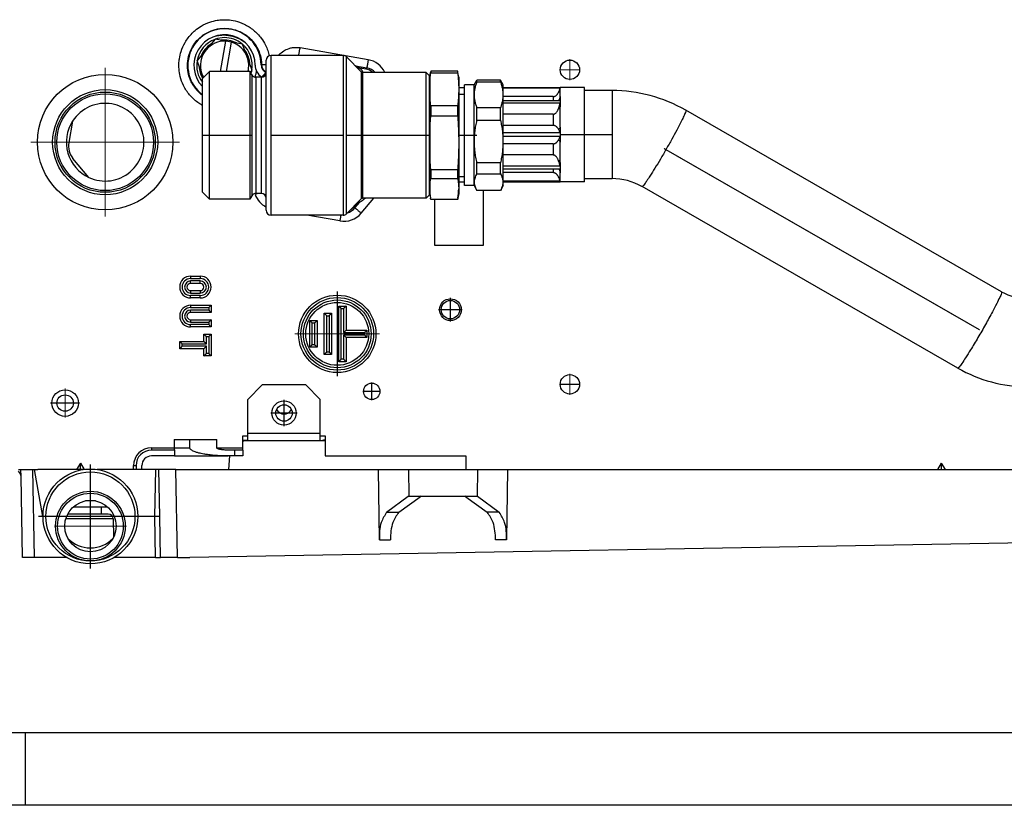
# Model space of a CAD drawing. Header units: inches. Extents: x -7205 to -1528, y -2875 to 5222.
# Tile 25 of 104: x -2694 to -2490, y -2578 to -2416. Entities that reach past the tile are written whole.
import ezdxf

# ---------------------------------------------------------------- set-up
doc = ezdxf.new("R2010")
doc.units = ezdxf.units.IN
doc.linetypes.add('DOT_CENTER', pattern=[14, 12, -1, 0, -1])
doc.layers.add('1', color=7, linetype='Continuous')

msp = doc.modelspace()

# ---------------------------------------------------------------- linework, layer by layer
at = {"color": 7, "linetype": 'Continuous'}
for p, q in [((-2653.57, -2420.16), (-2655.43, -2422.37)), ((-2651.32, -2420.56), (-2653.57, -2420.16)), ((-2655.43, -2422.37), (-2657.28, -2424.58)), ((-2652.43, -2426.83), (-2651.33, -2420.59)), ((-2651.32, -2420.56), (-2651.33, -2420.59)), ((-2650.14, -2420.77), (-2651.32, -2420.56)), ((-2651.21, -2426.83), (-2650.14, -2420.8)), ((-2647.89, -2421.16), (-2650.14, -2420.77)), ((-2650.14, -2420.8), (-2650.14, -2420.77)), ((-2646.9, -2423.88), (-2647.89, -2421.16)), ((-2656.3, -2427.3), (-2657.28, -2424.58)), ((-2645.91, -2426.59), (-2646.9, -2423.88)), ((-2642.98, -2427.03), (-2642.98, -2424.53)), ((-2627.09, -2423.53), (-2641.98, -2423.53)), ((-2623.32, -2426.88), (-2626.39, -2423.82)), ((-2645.91, -2426.59), (-2646.27, -2427.01)), ((-2622.4, -2426.33), (-2623.89, -2426.07)), ((-2656, -2428.1), (-2656.3, -2427.3)), ((-2656.18, -2428.28), (-2654.73, -2426.83)), ((-2656.18, -2440.03), (-2656.18, -2428.28)), ((-2646.37, -2426.83), (-2654.73, -2426.83)), ((-2654.73, -2440.03), (-2654.73, -2426.83)), ((-2645.97, -2427.53), (-2646.37, -2426.83)), ((-2646.37, -2426.83), (-2646.37, -2440.03)), ((-2643.98, -2428.03), (-2645.1, -2428.03)), ((-2643.98, -2428.01), (-2643.98, -2428.03)), ((-2642.98, -2453.03), (-2642.98, -2427.03)), ((-2609.93, -2427.03), (-2622.97, -2427.03)), ((-2609.93, -2453.03), (-2609.93, -2427.03)), ((-2609.25, -2427.71), (-2609.93, -2427.03)), ((-2609.18, -2428.03), (-2609, -2427.04)), ((-2609.18, -2427.88), (-2609.18, -2428.03)), ((-2609.18, -2428.03), (-2609.18, -2430.51)), ((-2609.18, -2428.03), (-2609.18, -2430.51)), ((-2608.96, -2426.79), (-2608.96, -2427.09)), ((-2603.4, -2426.79), (-2608.96, -2426.79)), ((-2608.96, -2427.09), (-2603.4, -2427.09)), ((-2603.4, -2426.79), (-2603.4, -2427.09)), ((-2603.18, -2428.03), (-2603.35, -2427.04)), ((-2603.18, -2428.03), (-2603.18, -2430.51)), ((-2599.98, -2429.63), (-2599.4, -2428.63)), ((-2599.4, -2428.98), (-2599.4, -2428.63)), ((-2594.56, -2428.63), (-2599.4, -2428.63)), ((-2594.56, -2428.98), (-2594.56, -2428.63)), ((-2593.98, -2429.63), (-2594.56, -2428.63)), ((-2609.18, -2430.51), (-2609.18, -2441.59)), ((-2609.18, -2430.51), (-2609.18, -2441.59)), ((-2603.18, -2430.14), (-2601.98, -2430.14)), ((-2603.18, -2430.51), (-2603.18, -2431.53)), ((-2599.98, -2429.63), (-2601.98, -2429.63)), ((-2601.98, -2441.32), (-2601.98, -2429.63)), ((-2599.98, -2450.43), (-2599.98, -2429.63)), ((-2599.4, -2428.98), (-2594.56, -2428.98)), ((-2593.98, -2450.43), (-2593.98, -2429.63)), ((-2593.98, -2430.14), (-2582.18, -2430.14)), ((-2577.18, -2430.14), (-2582.18, -2430.14)), ((-2582.18, -2432), (-2582.18, -2430.26)), ((-2577.18, -2430.79), (-2577.18, -2430.14)), ((-2603.18, -2431.53), (-2601.98, -2431.53)), ((-2603.18, -2431.53), (-2603.18, -2441.59)), ((-2583.68, -2432.04), (-2593.98, -2432.04)), ((-2571.48, -2430.79), (-2577.18, -2430.79)), ((-2577.18, -2439.89), (-2577.18, -2430.79)), ((-2608.96, -2433.92), (-2608.96, -2436.02)), ((-2603.4, -2433.92), (-2608.96, -2433.92)), ((-2603.4, -2433.92), (-2603.4, -2436.02)), ((-2594.56, -2434.33), (-2599.4, -2434.33)), ((-2599.4, -2436.92), (-2599.4, -2434.33)), ((-2594.56, -2436.92), (-2594.56, -2434.33)), ((-2593.98, -2432.85), (-2582.22, -2432.85)), ((-2582.18, -2432.99), (-2582.23, -2433.38)), ((-2582.18, -2438.37), (-2582.18, -2434.15)), ((-2608.96, -2436.02), (-2603.4, -2436.02)), ((-2583.68, -2435.68), (-2593.98, -2435.68)), ((-2490.92, -2472.35), (-2556.22, -2434.85)), ((-2683.02, -2437.08), (-2683.81, -2441.54)), ((-2599.4, -2436.92), (-2594.56, -2436.92)), ((-2583.68, -2437.99), (-2593.98, -2437.99)), ((-2656.18, -2451.78), (-2656.18, -2440.03)), ((-2654.73, -2453.23), (-2654.73, -2440.03)), ((-2646.37, -2440.03), (-2646.37, -2453.23)), ((-2577.18, -2448.99), (-2577.18, -2439.89)), ((-2609.18, -2441.59), (-2609.18, -2451.11)), ((-2609.18, -2441.59), (-2609.18, -2451.11)), ((-2603.18, -2441.59), (-2603.18, -2448.53)), ((-2601.98, -2450.43), (-2601.98, -2441.32)), ((-2583.68, -2441.79), (-2593.98, -2441.79)), ((-2582.18, -2445.62), (-2582.18, -2441.41)), ((-2679.64, -2448.74), (-2682.94, -2444.81)), ((-2583.68, -2444.09), (-2593.98, -2444.09)), ((-2594.56, -2445.73), (-2599.4, -2445.73)), ((-2599.4, -2447.98), (-2599.4, -2445.73)), ((-2594.56, -2447.98), (-2594.56, -2445.73)), ((-2593.98, -2446.93), (-2582.22, -2446.93)), ((-2582.23, -2446.4), (-2582.18, -2446.78)), ((-2608.96, -2447.16), (-2608.96, -2448.96)), ((-2603.4, -2447.16), (-2608.96, -2447.16)), ((-2608.96, -2448.96), (-2603.4, -2448.96)), ((-2603.4, -2447.16), (-2603.4, -2448.96)), ((-2603.18, -2448.53), (-2603.18, -2451.11)), ((-2603.18, -2448.53), (-2601.98, -2448.53)), ((-2599.4, -2447.98), (-2594.56, -2447.98)), ((-2583.68, -2447.74), (-2593.98, -2447.74)), ((-2582.18, -2449.52), (-2582.18, -2447.77)), ((-2571.48, -2448.99), (-2577.18, -2448.99)), ((-2577.18, -2449.64), (-2577.18, -2448.99)), ((-2603.18, -2449.64), (-2601.98, -2449.64)), ((-2599.98, -2450.43), (-2601.98, -2450.43)), ((-2599.98, -2450.43), (-2599.4, -2451.43)), ((-2593.98, -2450.43), (-2594.55, -2451.43)), ((-2593.98, -2449.64), (-2582.18, -2449.63)), ((-2577.18, -2449.64), (-2582.18, -2449.63)), ((-2499.98, -2488.13), (-2565.28, -2450.64)), ((-2656.18, -2451.78), (-2654.73, -2453.23)), ((-2645.97, -2452.53), (-2646.37, -2453.23)), ((-2643.98, -2452.03), (-2645.1, -2452.03)), ((-2642.98, -2455.53), (-2642.98, -2453.03)), ((-2609.93, -2453.03), (-2622.97, -2453.03)), ((-2609.25, -2452.35), (-2609.93, -2453.03)), ((-2609.18, -2451.11), (-2609.18, -2452.03)), ((-2609.18, -2451.11), (-2609.18, -2452.03)), ((-2609.18, -2452.03), (-2609, -2453.02)), ((-2609.18, -2452.03), (-2609.18, -2452.18)), ((-2603.18, -2452.03), (-2603.35, -2453.02)), ((-2603.18, -2451.11), (-2603.18, -2452.03)), ((-2594.55, -2451.43), (-2599.4, -2451.43)), ((-2598.1, -2451.43), (-2598.1, -2462.79)), ((-2598.1, -2451.43), (-2598.1, -2462.79)), ((-2646.37, -2453.23), (-2654.73, -2453.23)), ((-2623.32, -2453.18), (-2626.39, -2456.24)), ((-2624.76, -2454.72), (-2624.41, -2454.31)), ((-2623.91, -2453.77), (-2623.43, -2453.69)), ((-2603.4, -2453.27), (-2608.96, -2453.27)), ((-2608.1, -2462.79), (-2608.1, -2453.27)), ((-2608.1, -2462.79), (-2608.1, -2453.27)), ((-2627.09, -2456.53), (-2641.98, -2456.53)), ((-2598.1, -2462.79), (-2608.1, -2462.79)), ((-2658.61, -2469.13), (-2656.61, -2469.13)), ((-2656.61, -2470.63), (-2658.61, -2470.63)), ((-2658.61, -2472.13), (-2656.61, -2472.13)), ((-2656.61, -2473.63), (-2658.61, -2473.63)), ((-2658.61, -2475.13), (-2654.36, -2475.13)), ((-2654.36, -2475.13), (-2654.36, -2476.63)), ((-2627.97, -2475.31), (-2626.47, -2475.31)), ((-2627.97, -2486.81), (-2627.97, -2475.31)), ((-2626.47, -2475.31), (-2626.47, -2480.31)), ((-2654.36, -2476.63), (-2658.61, -2476.63)), ((-2630.97, -2476.81), (-2629.47, -2476.81)), ((-2630.97, -2485.31), (-2630.97, -2476.81)), ((-2629.47, -2476.81), (-2629.47, -2485.31)), ((-2658.61, -2478.13), (-2654.36, -2478.13)), ((-2654.36, -2478.13), (-2654.36, -2479.63)), ((-2633.97, -2478.31), (-2632.47, -2478.31)), ((-2633.97, -2483.81), (-2633.97, -2478.31)), ((-2632.47, -2478.31), (-2632.47, -2483.81)), ((-2654.36, -2479.63), (-2658.61, -2479.63)), ((-2655.86, -2481.13), (-2654.36, -2481.13)), ((-2655.86, -2482.63), (-2655.86, -2481.13)), ((-2654.36, -2481.13), (-2654.36, -2485.63)), ((-2626.47, -2480.31), (-2622.15, -2480.31)), ((-2622.15, -2480.31), (-2622.15, -2481.81)), ((-2660.86, -2482.63), (-2655.86, -2482.63)), ((-2660.86, -2484.13), (-2660.86, -2482.63)), ((-2622.15, -2481.81), (-2626.47, -2481.81)), ((-2626.47, -2481.81), (-2626.47, -2486.81)), ((-2655.86, -2484.13), (-2660.86, -2484.13)), ((-2655.86, -2485.63), (-2655.86, -2484.13)), ((-2654.36, -2485.63), (-2655.86, -2485.63)), ((-2632.47, -2483.81), (-2633.97, -2483.81)), ((-2629.47, -2485.31), (-2630.97, -2485.31)), ((-2626.47, -2486.81), (-2627.97, -2486.81)), ((-2643.8, -2491.61), (-2646.8, -2494.61)), ((-2634.8, -2491.61), (-2643.8, -2491.61)), ((-2631.8, -2494.61), (-2634.8, -2491.61)), ((-2646.8, -2501.62), (-2646.8, -2494.61)), ((-2631.8, -2501.62), (-2631.8, -2494.61)), ((-2646.8, -2502.12), (-2646.8, -2501.62)), ((-2631.8, -2502.12), (-2631.8, -2501.62)), ((-2661.99, -2502.92), (-2661.99, -2504.59)), ((-2661.99, -2502.92), (-2658.79, -2502.92)), ((-2658.79, -2502.92), (-2653.21, -2502.92)), ((-2658.79, -2504.59), (-2658.79, -2502.92)), ((-2653.21, -2504.59), (-2653.21, -2502.92)), ((-2647.8, -2502.1), (-2646.8, -2502.1)), ((-2647.8, -2504.59), (-2647.8, -2502.1)), ((-2647.8, -2502.1), (-2646.8, -2502.1)), ((-2647.8, -2504.59), (-2647.8, -2502.1)), ((-2647.8, -2502.12), (-2646.8, -2502.12)), ((-2646.8, -2503.12), (-2647.8, -2503.12)), ((-2630.8, -2503.2), (-2647.52, -2503.2)), ((-2646.8, -2503.12), (-2646.8, -2502.12)), ((-2646.8, -2503.12), (-2631.8, -2503.12)), ((-2631.8, -2502.1), (-2631.7, -2502.1)), ((-2631.8, -2502.1), (-2631.7, -2502.1)), ((-2631.8, -2503.12), (-2631.8, -2502.12)), ((-2631.7, -2502.1), (-2630.8, -2502.1)), ((-2631.7, -2502.1), (-2630.8, -2502.1)), ((-2630.8, -2502.1), (-2630.8, -2503.2)), ((-2630.8, -2502.1), (-2630.8, -2503.2)), ((-2630.8, -2503.2), (-2630.8, -2506.29)), ((-2630.8, -2503.2), (-2630.8, -2506.29)), ((-2661.97, -2505.08), (-2666.7, -2505.09)), ((-2661.95, -2505.09), (-2661.97, -2505.08)), ((-2661.95, -2505.09), (-2661.95, -2506.29)), ((-2649.49, -2505.09), (-2650.88, -2505.09)), ((-2647.8, -2505.09), (-2649.49, -2505.09)), ((-2649.49, -2506.29), (-2649.49, -2505.09)), ((-2647.8, -2505.09), (-2647.8, -2504.59)), ((-2647.8, -2505.09), (-2647.8, -2504.59)), ((-2647.8, -2505.09), (-2647.8, -2506.29)), ((-2647.8, -2505.09), (-2647.8, -2506.29)), ((-2681.4, -2507.79), (-2682.21, -2509.09)), ((-2681.4, -2507.79), (-2680.6, -2509.07)), ((-2661.95, -2506.29), (-2666.7, -2506.29)), ((-2661.95, -2506.29), (-2666.7, -2506.29)), ((-2661.95, -2506.29), (-2650.88, -2506.29)), ((-2649.49, -2506.29), (-2650.88, -2506.29)), ((-2649.49, -2506.29), (-2650.88, -2506.29)), ((-2650.54, -2506.29), (-2650.79, -2509.09)), ((-2647.8, -2506.29), (-2649.49, -2506.29)), ((-2647.8, -2506.29), (-2649.49, -2506.29)), ((-2630.8, -2506.29), (-2601.7, -2506.29)), ((-2630.8, -2506.29), (-2601.7, -2506.29)), ((-2601.7, -2506.29), (-2601.7, -2509.09)), ((-2601.7, -2506.29), (-2601.7, -2509.09)), ((-2503.4, -2507.79), (-2504.21, -2509.09)), ((-2503.4, -2507.79), (-2502.59, -2509.09)), ((-2694.2, -2509.09), (-2693.7, -2509.09)), ((-2694.2, -2509.09), (-2693.7, -2509.09)), ((-2693.7, -2509.09), (-2691.21, -2509.09)), ((-2693.7, -2509.09), (-2691.21, -2509.09)), ((-2693.68, -2510.56), (-2693.7, -2509.09)), ((-2693.7, -2509.09), (-2691.21, -2509.09)), ((-2691.21, -2509.09), (-2690.97, -2509.09)), ((-2691.21, -2509.09), (-2690.97, -2509.09)), ((-2691.21, -2509.09), (-2690.97, -2509.09)), ((-2690.97, -2509.09), (-2690.2, -2509.09)), ((-2690.97, -2509.09), (-2690.2, -2509.09)), ((-2690.97, -2509.09), (-2689.26, -2518.79)), ((-2690.97, -2509.09), (-2690.2, -2509.09)), ((-2682.21, -2509.09), (-2690.2, -2509.09)), ((-2680.73, -2509.09), (-2682.21, -2509.09)), ((-2665.83, -2509.09), (-2677.94, -2509.09)), ((-2669.9, -2508.29), (-2669.9, -2509.09)), ((-2668.7, -2509.09), (-2668.7, -2508.29)), ((-2668.7, -2509.09), (-2668.7, -2508.29)), ((-2665.17, -2509.09), (-2665.83, -2509.09)), ((-2661.67, -2509.09), (-2665.17, -2509.09)), ((-2665, -2518.79), (-2665.17, -2509.09)), ((-2661.67, -2509.09), (-2619.77, -2509.09)), ((-2619.77, -2509.09), (-2613.57, -2509.09)), ((-2619.59, -2523.62), (-2619.77, -2509.09)), ((-2613.57, -2509.09), (-2599.3, -2509.09)), ((-2599.3, -2509.09), (-2593.1, -2509.09)), ((-2593.1, -2509.09), (-2593.28, -2523.62)), ((-2593.1, -2509.09), (-2421.77, -2509.09)), ((-2693.39, -2527.29), (-2693.68, -2510.56)), ((-2678.31, -2515.59), (-2680.36, -2515.59)), ((-2618.08, -2517.93), (-2613.6, -2514.59)), ((-2615.59, -2517.93), (-2611.18, -2514.72)), ((-2613.6, -2514.59), (-2613.48, -2514.59)), ((-2613.48, -2514.59), (-2610.95, -2514.59)), ((-2610.95, -2514.59), (-2611.18, -2514.72)), ((-2610.95, -2514.59), (-2601.92, -2514.59)), ((-2601.69, -2514.72), (-2601.92, -2514.59)), ((-2601.92, -2514.59), (-2599.39, -2514.59)), ((-2601.69, -2514.72), (-2597.28, -2517.93)), ((-2599.39, -2514.59), (-2599.27, -2514.59)), ((-2599.27, -2514.59), (-2594.79, -2517.93)), ((-2682.81, -2516.79), (-2679.37, -2516.79)), ((-2679.37, -2516.79), (-2675.86, -2516.79)), ((-2679.37, -2516.79), (-2675.86, -2516.79)), ((-2677.11, -2516.79), (-2677.09, -2518.29)), ((-2689.13, -2518.79), (-2689.26, -2518.79)), ((-2677.09, -2518.29), (-2684.01, -2518.29)), ((-2675.63, -2518.29), (-2677.09, -2518.29)), ((-2674.63, -2519.27), (-2674.57, -2523.1)), ((-2666, -2518.79), (-2669.53, -2518.79)), ((-2665, -2518.79), (-2666, -2518.79)), ((-2664.85, -2527.29), (-2665, -2518.79)), ((-2358.92, -2522.05), (-2658.77, -2527.29)), ((-2690.89, -2527.29), (-2693.39, -2527.29)), ((-2684.21, -2527.29), (-2690.89, -2527.29)), ((-2665.85, -2527.29), (-2674.46, -2527.29)), ((-2665.85, -2527.29), (-2664.85, -2527.29)), ((-2661.35, -2527.29), (-2664.85, -2527.29)), ((-2661.35, -2527.29), (-2658.77, -2527.29)), ((-2692.8, -2563.49), (-3292.8, -2563.49)), ((-2692.8, -2563.49), (-2692.8, -2578.49)), ((-2092.8, -2563.49), (-2692.8, -2563.49)), ((-2692.8, -2563.49), (-2692.8, -2578.49)), ((-2692.8, -2578.49), (-2732.9, -2578.49)), ((-2270.1, -2578.49), (-2692.8, -2578.49))]:
    msp.add_line(p, q, dxfattribs=at)
at = {"color": 126, "linetype": 'Continuous', "true_color": 0x008060}
for p, q in [((-2621.89, -2424.41), (-2635.97, -2421.92)), ((-2641.98, -2456.53), (-2641.98, -2423.53)), ((-2627.09, -2423.53), (-2627.09, -2456.53)), ((-2626.39, -2456.24), (-2626.39, -2423.82)), ((-2644.02, -2425.42), (-2643.93, -2425.42)), ((-2643.93, -2425.42), (-2642.98, -2425.4)), ((-2624.55, -2425.66), (-2622.18, -2426.07)), ((-2622.4, -2426.33), (-2622.18, -2426.07)), ((-2645.97, -2427.53), (-2645.97, -2452.53)), ((-2645.1, -2428.03), (-2645.1, -2452.03)), ((-2643.98, -2452.03), (-2643.98, -2428.03)), ((-2623.32, -2426.88), (-2623.32, -2453.18)), ((-2622.97, -2453.03), (-2622.97, -2427.03)), ((-2609.25, -2452.35), (-2609.25, -2427.71)), ((-2582.23, -2430.31), (-2593.98, -2430.31)), ((-2571.48, -2430.79), (-2571.48, -2448.99)), ((-2582.23, -2433.38), (-2593.98, -2433.38)), ((-2582.23, -2439.51), (-2593.98, -2439.51)), ((-2582.23, -2440.26), (-2593.98, -2440.26)), ((-2582.23, -2446.4), (-2593.98, -2446.4)), ((-2582.23, -2449.47), (-2593.98, -2449.47)), ((-2623.34, -2456.12), (-2620.75, -2453.03)), ((-2624.64, -2455.03), (-2624.76, -2454.72)), ((-2624.64, -2455.03), (-2623.63, -2453.83)), ((-2627.77, -2457.73), (-2634.59, -2456.53)), ((-2658.61, -2469.13), (-2658.61, -2469.63)), ((-2656.61, -2469.13), (-2656.61, -2469.63)), ((-2658.61, -2469.63), (-2656.61, -2469.63)), ((-2656.61, -2470.13), (-2658.61, -2470.13)), ((-2658.61, -2470.63), (-2658.61, -2470.13)), ((-2656.61, -2470.63), (-2656.61, -2470.13)), ((-2658.61, -2472.13), (-2658.61, -2472.63)), ((-2658.61, -2472.63), (-2656.61, -2472.63)), ((-2658.61, -2473.63), (-2658.61, -2473.13)), ((-2656.61, -2473.13), (-2658.61, -2473.13)), ((-2656.61, -2472.13), (-2656.61, -2472.63)), ((-2656.61, -2473.63), (-2656.61, -2473.13)), ((-2658.61, -2475.13), (-2658.61, -2475.63)), ((-2658.61, -2475.63), (-2654.86, -2475.63)), ((-2654.86, -2476.13), (-2658.61, -2476.13)), ((-2658.61, -2476.63), (-2658.61, -2476.13)), ((-2654.86, -2475.63), (-2654.86, -2476.13)), ((-2630.47, -2484.81), (-2630.47, -2477.31)), ((-2630.47, -2477.31), (-2629.97, -2477.31)), ((-2629.97, -2477.31), (-2629.97, -2484.81)), ((-2627.47, -2475.81), (-2626.97, -2475.81)), ((-2627.47, -2486.31), (-2627.47, -2475.81)), ((-2626.97, -2475.81), (-2626.97, -2480.81)), ((-2658.61, -2478.13), (-2658.61, -2478.63)), ((-2658.61, -2478.63), (-2654.86, -2478.63)), ((-2654.86, -2479.13), (-2658.61, -2479.13)), ((-2658.61, -2479.63), (-2658.61, -2479.13)), ((-2654.86, -2478.63), (-2654.86, -2479.13)), ((-2633.47, -2478.81), (-2632.97, -2478.81)), ((-2633.47, -2483.31), (-2633.47, -2478.81)), ((-2632.97, -2478.81), (-2632.97, -2483.31)), ((-2655.36, -2483.13), (-2655.36, -2481.63)), ((-2655.36, -2481.63), (-2654.86, -2481.63)), ((-2654.86, -2481.63), (-2654.86, -2485.13)), ((-2626.97, -2480.81), (-2622.65, -2480.81)), ((-2622.65, -2481.31), (-2626.97, -2481.31)), ((-2626.97, -2481.31), (-2626.97, -2486.31)), ((-2622.65, -2480.81), (-2622.65, -2481.31)), ((-2660.36, -2483.13), (-2655.36, -2483.13)), ((-2660.36, -2483.63), (-2660.36, -2483.13)), ((-2655.36, -2483.63), (-2660.36, -2483.63)), ((-2655.36, -2485.13), (-2655.36, -2483.63)), ((-2632.97, -2483.31), (-2633.47, -2483.31)), ((-2654.86, -2485.13), (-2655.36, -2485.13)), ((-2629.97, -2484.81), (-2630.47, -2484.81)), ((-2626.97, -2486.31), (-2627.47, -2486.31)), ((-2631.8, -2501.62), (-2646.8, -2501.62)), ((-2666.7, -2504.59), (-2666.7, -2505.09)), ((-2666.7, -2504.59), (-2661.99, -2504.59)), ((-2666.7, -2504.59), (-2666.7, -2505.09)), ((-2666.7, -2504.59), (-2661.99, -2504.59)), ((-2661.99, -2504.59), (-2658.79, -2504.59)), ((-2653.21, -2504.59), (-2647.8, -2504.59)), ((-2653.21, -2504.59), (-2647.8, -2504.59)), ((-2690.89, -2527.29), (-2691.21, -2509.09)), ((-2670.4, -2509.09), (-2670.4, -2508.29)), ((-2670.4, -2508.29), (-2669.9, -2508.29)), ((-2670.4, -2509.09), (-2670.4, -2508.29)), ((-2670.4, -2508.29), (-2669.9, -2508.29)), ((-2666, -2518.79), (-2665.83, -2509.09)), ((-2661.35, -2527.29), (-2661.67, -2509.09)), ((-2613.57, -2509.09), (-2613.48, -2514.59)), ((-2599.3, -2509.09), (-2599.39, -2514.59)), ((-2618.08, -2517.93), (-2615.59, -2517.93)), ((-2594.79, -2517.93), (-2597.28, -2517.93)), ((-2674.63, -2519.27), (-2684.41, -2519.27)), ((-2674.79, -2518.75), (-2674.44, -2518.75)), ((-2665.85, -2527.29), (-2666, -2518.79)), ((-2619.59, -2523.62), (-2617.31, -2523.62)), ((-2593.28, -2523.62), (-2595.56, -2523.62))]:
    msp.add_line(p, q, dxfattribs=at)
at = {"color": 7, "linetype": 'Continuous'}
for centre, radius in [((-2580.2, -2426.49), 2), ((-2580.2, -2426.49), 2), ((-2676.28, -2441.45), 14), ((-2676.28, -2441.45), 10), ((-2628.29, -2481.06), 8), ((-2628.29, -2481.06), 6.5), ((-2604.9, -2476.06), 2.25), ((-2604.9, -2476.06), 2.25), ((-2604.9, -2476.06), 1.9), ((-2604.9, -2476.06), 1.9), ((-2580.2, -2491.49), 2), ((-2580.2, -2491.49), 2), ((-2621.16, -2492.94), 1.7), ((-2621.16, -2492.94), 1.7), ((-2684.56, -2495.36), 2.75), ((-2684.56, -2495.36), 2.75), ((-2684.56, -2495.36), 1.7), ((-2639.3, -2497.42), 2.5), ((-2639.3, -2497.42), 1.7), ((-2679.33, -2518.79), 9.8), ((-2679.33, -2518.79), 9.8), ((-2679.33, -2520.79), 7.2), ((-2679.33, -2520.79), 6.8), ((-2679.33, -2520.79), 5.3)]:
    msp.add_circle(centre, radius, dxfattribs=at)
at = {"color": 126, "linetype": 'Continuous', "true_color": 0x008060}
for centre, radius in [((-2676.28, -2441.45), 10.86), ((-2676.28, -2441.45), 10.36), ((-2628.29, -2481.06), 7.5), ((-2628.29, -2481.06), 7), ((-2679.33, -2518.79), 9.21)]:
    msp.add_circle(centre, radius, dxfattribs=at)
at = {"color": 7, "linetype": 'Continuous'}
for centre, radius, start, end in [((-2651.6, -2425.59), 7.58, 1.2169, 232.8203), ((-2651.6, -2425.59), 6.34, 0.7514, 223.7165), ((-2651.6, -2425.59), 5.75, 110.4082, 169.5918), ((-2651.6, -2425.59), 5.75, 90, 109.5918), ((-2651.6, -2425.59), 5.75, 50.4082, 90), ((-2651.6, -2425.59), 5, 140, 200), ((-2651.6, -2425.59), 5, 86.8921, 140), ((-2651.6, -2425.59), 5, 20, 73.1079), ((-2651.6, -2425.59), 5.75, 350.4082, 49.5918), ((-2651.6, -2425.59), 5, 345.5876, 20), ((-2641.98, -2424.53), 1, 90, 180), ((-2627.09, -2424.53), 1, 45, 90), ((-2651.6, -2425.59), 5.75, 170.4082, 217.1839), ((-2651.6, -2425.59), 5.75, 342.7585, 349.5918), ((-2642.15, -2425.46), 3.11, 180.7514, 234.3629), ((-2642.11, -2425.38), 1.91, 181.2169, 242.8903), ((-2632.68, -2440.03), 16.5, 55.4407, 60.371), ((-2622.92, -2429.3), 3.01, 48.809, 80), ((-2651.6, -2425.59), 5, 200, 209.5264), ((-2645.1, -2427.03), 1, 210, 270), ((-2643.98, -2427.03), 1, 270, 0), ((-2632.68, -2440.03), 16.5, 128.6266, 133.2265), ((-2622.97, -2426.53), 0.5, 225, 270), ((-2609.43, -2427.88), 0.25, 360, 45), ((-2571.48, -2461.43), 30.65, 60.1449, 90.0074), ((-2676.28, -2441.45), 8.03, 80.0002, 147.0737), ((-2676.28, -2441.45), 8.03, 245.2684, 80.0002), ((-2676.28, -2441.45), 8.03, 147.0737, 245.2684), ((-2679.87, -2442.24), 4, 170, 219.9427), ((-2571.48, -2461.43), 12.45, 60.1558, 90.0183), ((-2645.1, -2453.03), 1, 90, 150), ((-2643.98, -2453.03), 1, 0, 90), ((-2622.97, -2453.53), 0.5, 90, 135), ((-2632.68, -2440.03), 16.5, 304.5597, 308.0123), ((-2609.43, -2452.18), 0.25, 315, 0), ((-2598.19, -2451.07), 10.99, 180.2371, 190.2372), ((-2614.17, -2451.07), 10.99, 349.7628, 359.7629), ((-2627.06, -2452.78), 3.01, 300.8508, 320), ((-2632.68, -2440.03), 16.5, 299.6303, 304.1076), ((-2632.68, -2440.03), 16.5, 304.1079, 304.5597), ((-2632.68, -2440.03), 16.5, 304.1079, 304.5597), ((-2641.98, -2455.53), 1, 180, 270), ((-2627.09, -2455.53), 1, 270, 315), ((-2658.61, -2471.38), 2.25, 90, 270), ((-2656.61, -2471.38), 2.25, 270, 90), ((-2658.61, -2471.38), 0.75, 90, 270), ((-2656.61, -2471.38), 0.75, 270, 90), ((-2485.54, -2462.96), 10.82, 240.1569, 270.0194), ((-2658.61, -2477.38), 2.25, 90, 270), ((-2658.61, -2477.38), 0.75, 90, 270), ((-2485.54, -2462.96), 29.02, 240.1447, 270.0072), ((-2639.3, -2495.92), 1.7, 206.179, 333.821), ((-2647.52, -2506.2), 3, 90, 95.1906), ((-2635.49, -2478.43), 23.98, 278.865, 279.1042), ((-2635.5, -2478.39), 25, 278.514, 280.8391), ((-2666.7, -2508.29), 3.2, 90, 180), ((-2666.7, -2508.29), 2, 90, 180), ((-2666.7, -2508.29), 2, 90, 180), ((-2695.18, -2510.59), 1.5, 1, 49.2171), ((-2675.63, -2519.29), 1, 1, 90), ((-2679.33, -2518.79), 6.5, 224.3037, 270), ((-2679.33, -2518.79), 6.5, 270, 315.6963)]:
    msp.add_arc(centre, radius, start, end, dxfattribs=at)
at = {"color": 126, "linetype": 'Continuous', "true_color": 0x008060}
for centre, radius, start, end in [((-2651.6, -2425.59), 5.25, 80, 97.7528), ((-2651.6, -2425.59), 5.25, 62.2472, 80), ((-2651.6, -2425.59), 5.25, 122.2472, 157.7528), ((-2651.6, -2425.59), 5.25, 2.2472, 37.7528), ((-2622.71, -2429.04), 4.71, 25.3093, 79.9895), ((-2651.6, -2425.59), 5.25, 182.2472, 210.2803), ((-2642.11, -2425.38), 1.82, 181.2169, 241.4252), ((-2622.58, -2428.89), 2.84, 40.8609, 81.995), ((-2583.51, -2430.25), 1.33, 315.8077, 359.5831), ((-2583.51, -2431.99), 1.33, 320.0956, 359.5831), ((-2583.51, -2447.78), 1.33, 0.4169, 39.9044), ((-2583.51, -2449.53), 1.33, 0.4169, 44.1923), ((-2640.84, -2450.65), 4.71, 200.0162, 242.9369), ((-2640.96, -2450.8), 2.84, 209.0922, 223.9149), ((-2626.88, -2453.28), 2.84, 284.1049, 321.995), ((-2626.95, -2453.09), 4.71, 260.0162, 319.9895), ((-2658.61, -2471.38), 1.75, 90, 270), ((-2658.61, -2471.38), 1.25, 90, 270), ((-2656.61, -2471.38), 1.75, 270, 90), ((-2656.61, -2471.38), 1.25, 270, 90), ((-2658.61, -2477.38), 1.75, 90, 270), ((-2658.61, -2477.38), 1.25, 90, 270), ((-2666.7, -2508.29), 3.7, 90, 180), ((-2666.7, -2508.29), 3.7, 90, 180)]:
    msp.add_arc(centre, radius, start, end, dxfattribs=at)
for points in [[(-2656.18, -2433.84), (-2656.7, -2433.53), (-2657.13, -2433.24), (-2658.82, -2431.67), (-2660.08, -2429.74), (-2660.76, -2427.86), (-2661.01, -2426.31), (-2661.04, -2425.25), (-2660.94, -2424.2), (-2660.58, -2422.68), (-2659.77, -2420.86), (-2659.11, -2419.86), (-2658.32, -2418.95), (-2657.68, -2418.36), (-2656.42, -2417.47), (-2654.62, -2416.64), (-2653.09, -2416.26), (-2652.04, -2416.15), (-2650.99, -2416.16), (-2649.43, -2416.39), (-2647.55, -2417.05), (-2645.6, -2418.29), (-2644.01, -2419.96), (-2643.14, -2421.38), (-2642.66, -2422.53), (-2642.49, -2423.08), (-2642.36, -2423.61)], [(-2656.18, -2431.74), (-2657.03, -2431), (-2657.56, -2430.41), (-2658.72, -2428.42), (-2659.13, -2427.03), (-2659.26, -2425.16), (-2658.92, -2423.31), (-2657.96, -2421.3), (-2657.06, -2420.2), (-2655.6, -2419.04), (-2653.96, -2418.29), (-2652.12, -2417.93), (-2650.25, -2418.03), (-2648.46, -2418.59), (-2646.85, -2419.56), (-2645.44, -2421.01), (-2644.73, -2422.16), (-2644.24, -2423.42), (-2643.93, -2425.42)], [(-2650.52, -2419.47), (-2650.66, -2419.45), (-2650.82, -2419.42), (-2651.33, -2419.37), (-2652.02, -2419.36), (-2652.87, -2419.44), (-2653.84, -2419.66)], [(-2647.46, -2420.78), (-2648.78, -2420.01), (-2650.23, -2419.53), (-2650.37, -2419.5), (-2650.52, -2419.47)], [(-2640.48, -2423.53), (-2640.4, -2423.44), (-2640.31, -2423.35), (-2639.37, -2422.6), (-2638.27, -2422.09), (-2637.91, -2421.98), (-2637.53, -2421.91), (-2636.88, -2421.85), (-2636.22, -2421.89), (-2636.1, -2421.9), (-2635.97, -2421.92)], [(-2636.26, -2423.53), (-2636.24, -2423.45), (-2636.22, -2423.33), (-2636.19, -2423.15), (-2636.15, -2422.94), (-2636.1, -2422.68), (-2636.07, -2422.46), (-2636.02, -2422.19), (-2635.97, -2421.92)], [(-2621.89, -2424.41), (-2621.94, -2424.71), (-2621.98, -2424.94), (-2622.02, -2425.16), (-2622.07, -2425.43), (-2622.1, -2425.61), (-2622.14, -2425.82), (-2622.16, -2425.96), (-2622.18, -2426.07)], [(-2645.32, -2428.01), (-2645.31, -2427.99), (-2645.3, -2427.97), (-2645.22, -2427.74), (-2645.12, -2427.47), (-2645.04, -2427.16), (-2644.96, -2426.8)], [(-2583.68, -2432.04), (-2583.68, -2432.09), (-2583.68, -2432.14), (-2583.68, -2432.19), (-2583.68, -2432.24), (-2583.68, -2432.34), (-2583.68, -2432.44), (-2583.68, -2432.54), (-2583.68, -2432.64), (-2583.68, -2432.69), (-2583.68, -2432.75), (-2583.68, -2432.8), (-2583.68, -2432.85)], [(-2582.56, -2434.53), (-2582.47, -2434.49), (-2582.39, -2434.45), (-2582.32, -2434.4), (-2582.27, -2434.35), (-2582.23, -2434.3), (-2582.2, -2434.25), (-2582.19, -2434.2), (-2582.18, -2434.15)], [(-2583.68, -2435.68), (-2583.68, -2435.82), (-2583.68, -2435.97), (-2583.68, -2436.11), (-2583.68, -2436.26), (-2583.68, -2436.55), (-2583.68, -2436.83), (-2583.68, -2437.12), (-2583.68, -2437.41), (-2583.68, -2437.7), (-2583.68, -2437.99)], [(-2556.22, -2434.85), (-2556.23, -2435.05), (-2556.4, -2435.53), (-2556.74, -2436.29), (-2557.23, -2437.29), (-2558.09, -2438.95), (-2559.13, -2440.84), (-2560.27, -2442.87)], [(-2582.18, -2438.37), (-2582.19, -2438.41), (-2582.2, -2438.46), (-2582.23, -2438.51), (-2582.27, -2438.56), (-2582.32, -2438.61), (-2582.39, -2438.66), (-2582.47, -2438.7), (-2582.56, -2438.75)], [(-2583.68, -2441.79), (-2583.68, -2442.08), (-2583.68, -2442.36), (-2583.68, -2442.65), (-2583.68, -2442.94), (-2583.68, -2443.23), (-2583.68, -2443.52), (-2583.68, -2443.81), (-2583.68, -2444.09)], [(-2582.18, -2441.41), (-2582.19, -2441.36), (-2582.2, -2441.31), (-2582.23, -2441.26), (-2582.27, -2441.21), (-2582.32, -2441.16), (-2582.39, -2441.12), (-2582.47, -2441.07), (-2582.56, -2441.03)], [(-2560.27, -2442.87), (-2561.47, -2444.94), (-2562.62, -2446.83), (-2563.64, -2448.46), (-2564.28, -2449.42), (-2564.77, -2450.12), (-2565.11, -2450.53), (-2565.28, -2450.64)], [(-2583.68, -2446.93), (-2583.68, -2447.09), (-2583.68, -2447.26), (-2583.68, -2447.5), (-2583.68, -2447.74)], [(-2582.18, -2445.62), (-2582.19, -2445.57), (-2582.2, -2445.53), (-2582.23, -2445.48), (-2582.27, -2445.43), (-2582.32, -2445.38), (-2582.39, -2445.33), (-2582.47, -2445.28), (-2582.56, -2445.24)], [(-2623.34, -2456.12), (-2623.58, -2455.92), (-2623.76, -2455.77), (-2623.98, -2455.59), (-2624.14, -2455.46), (-2624.32, -2455.3), (-2624.44, -2455.2), (-2624.54, -2455.12), (-2624.64, -2455.03)], [(-2627.55, -2456.53), (-2627.57, -2456.62), (-2627.59, -2456.71), (-2627.63, -2456.95), (-2627.67, -2457.2), (-2627.72, -2457.46), (-2627.77, -2457.73)], [(-2490.92, -2472.35), (-2490.97, -2472.68), (-2491.32, -2473.52), (-2491.95, -2474.81), (-2492.83, -2476.5), (-2494.27, -2479.11), (-2495.82, -2481.83), (-2497.36, -2484.39), (-2498.37, -2486), (-2499.17, -2487.19), (-2499.72, -2487.92), (-2499.98, -2488.13)]]:
    msp.add_spline(points, degree=3, dxfattribs=at)
at = {"color": 7, "linetype": 'Continuous'}
for points in [[(-2623.32, -2426.44), (-2623.28, -2426.52), (-2623.23, -2426.59), (-2623.19, -2426.66), (-2623.15, -2426.74), (-2623.11, -2426.81), (-2623.06, -2426.88), (-2623.02, -2426.96), (-2622.97, -2427.03)], [(-2609.18, -2430.51), (-2609.18, -2430.09), (-2609.16, -2429.68), (-2609.15, -2429.26), (-2609.12, -2428.84), (-2609.09, -2428.42), (-2609.06, -2427.98), (-2609.01, -2427.54), (-2608.96, -2427.09)], [(-2608.96, -2426.79), (-2608.96, -2426.82), (-2608.97, -2426.86), (-2608.98, -2426.89), (-2608.98, -2426.92), (-2608.99, -2426.95), (-2608.99, -2426.98), (-2609, -2427.01), (-2609, -2427.04)], [(-2603.35, -2427.04), (-2603.36, -2427.01), (-2603.36, -2426.98), (-2603.37, -2426.95), (-2603.38, -2426.92), (-2603.38, -2426.89), (-2603.39, -2426.86), (-2603.39, -2426.82), (-2603.4, -2426.79)], [(-2603.4, -2427.09), (-2603.35, -2427.54), (-2603.3, -2427.98), (-2603.26, -2428.42), (-2603.23, -2428.84), (-2603.21, -2429.26), (-2603.19, -2429.68), (-2603.18, -2430.09), (-2603.18, -2430.51)], [(-2608.96, -2433.92), (-2609.01, -2433.47), (-2609.06, -2433.03), (-2609.09, -2432.6), (-2609.12, -2432.17), (-2609.15, -2431.75), (-2609.16, -2431.34), (-2609.18, -2430.92), (-2609.18, -2430.51)], [(-2603.18, -2430.51), (-2603.18, -2430.92), (-2603.19, -2431.34), (-2603.21, -2431.75), (-2603.23, -2432.17), (-2603.26, -2432.6), (-2603.3, -2433.03), (-2603.35, -2433.47), (-2603.4, -2433.92)], [(-2599.4, -2434.33), (-2599.63, -2433.63), (-2599.79, -2432.95), (-2599.89, -2432.3), (-2599.92, -2431.66), (-2599.89, -2431.01), (-2599.79, -2430.36), (-2599.63, -2429.68), (-2599.4, -2428.98)], [(-2594.56, -2428.98), (-2594.32, -2429.68), (-2594.16, -2430.36), (-2594.07, -2431.01), (-2594.04, -2431.66), (-2594.07, -2432.3), (-2594.16, -2432.95), (-2594.32, -2433.63), (-2594.56, -2434.33)], [(-2582.56, -2431.18), (-2582.47, -2431), (-2582.37, -2430.75), (-2582.3, -2430.53), (-2582.23, -2430.31)], [(-2582.18, -2430.14), (-2582.19, -2430.16), (-2582.19, -2430.18), (-2582.21, -2430.24), (-2582.23, -2430.31)], [(-2582.18, -2430.14), (-2582.18, -2430.15), (-2582.19, -2430.17), (-2582.18, -2430.2), (-2582.18, -2430.26)], [(-2583.68, -2432.04), (-2583.66, -2432.04), (-2583.64, -2432.04), (-2583.45, -2432.01), (-2583.31, -2431.96), (-2583.13, -2431.86), (-2582.97, -2431.73), (-2582.88, -2431.65), (-2582.78, -2431.53), (-2582.67, -2431.37), (-2582.56, -2431.18)], [(-2582.18, -2432), (-2582.18, -2432.24), (-2582.18, -2432.48), (-2582.18, -2432.73), (-2582.18, -2432.99)], [(-2583.68, -2435.68), (-2583.66, -2435.68), (-2583.64, -2435.68), (-2583.54, -2435.67), (-2583.43, -2435.63), (-2583.31, -2435.57), (-2583.11, -2435.43), (-2582.97, -2435.27), (-2582.83, -2435.08), (-2582.72, -2434.89), (-2582.63, -2434.7), (-2582.56, -2434.53)], [(-2582.56, -2434.53), (-2582.47, -2434.3), (-2582.37, -2433.96), (-2582.3, -2433.68), (-2582.23, -2433.38)], [(-2582.22, -2432.85), (-2582.21, -2432.85), (-2582.19, -2432.88), (-2582.18, -2432.93), (-2582.18, -2432.99)], [(-2582.18, -2432.99), (-2582.18, -2433.26), (-2582.18, -2433.55), (-2582.18, -2433.84), (-2582.18, -2434.15)], [(-2609.18, -2441.59), (-2609.18, -2440.91), (-2609.16, -2440.24), (-2609.15, -2439.56), (-2609.12, -2438.87), (-2609.09, -2438.18), (-2609.06, -2437.48), (-2609.01, -2436.76), (-2608.96, -2436.02)], [(-2603.4, -2436.02), (-2603.35, -2436.76), (-2603.3, -2437.48), (-2603.26, -2438.18), (-2603.23, -2438.87), (-2603.21, -2439.56), (-2603.19, -2440.24), (-2603.18, -2440.91), (-2603.18, -2441.59)], [(-2599.92, -2441.33), (-2599.91, -2440.8), (-2599.89, -2440.27), (-2599.85, -2439.74), (-2599.79, -2439.2), (-2599.72, -2438.65), (-2599.63, -2438.09), (-2599.53, -2437.51), (-2599.4, -2436.92)], [(-2594.56, -2436.92), (-2594.43, -2437.51), (-2594.32, -2438.09), (-2594.23, -2438.65), (-2594.16, -2439.2), (-2594.11, -2439.74), (-2594.07, -2440.27), (-2594.04, -2440.8), (-2594.04, -2441.33)], [(-2582.56, -2438.75), (-2582.67, -2438.57), (-2582.78, -2438.44), (-2582.88, -2438.33), (-2582.97, -2438.26), (-2583.11, -2438.15), (-2583.31, -2438.06), (-2583.49, -2438.01), (-2583.64, -2437.99), (-2583.66, -2437.99), (-2583.68, -2437.99)], [(-2582.23, -2439.51), (-2582.3, -2439.31), (-2582.37, -2439.13), (-2582.47, -2438.9), (-2582.56, -2438.75)], [(-2582.18, -2438.37), (-2582.18, -2438.75), (-2582.18, -2439.13), (-2582.18, -2439.51), (-2582.18, -2439.89)], [(-2582.56, -2441.03), (-2582.47, -2440.87), (-2582.37, -2440.65), (-2582.3, -2440.46), (-2582.23, -2440.26)], [(-2582.23, -2439.51), (-2582.21, -2439.57), (-2582.19, -2439.68), (-2582.18, -2439.78), (-2582.18, -2439.89)], [(-2582.18, -2439.89), (-2582.18, -2439.99), (-2582.19, -2440.09), (-2582.21, -2440.21), (-2582.23, -2440.26)], [(-2582.18, -2439.89), (-2582.18, -2440.26), (-2582.18, -2440.64), (-2582.18, -2441.02), (-2582.18, -2441.41)], [(-2608.96, -2447.16), (-2609.01, -2446.42), (-2609.06, -2445.7), (-2609.09, -2445), (-2609.12, -2444.31), (-2609.15, -2443.62), (-2609.16, -2442.94), (-2609.18, -2442.27), (-2609.18, -2441.59)], [(-2603.18, -2441.59), (-2603.18, -2442.27), (-2603.19, -2442.94), (-2603.21, -2443.62), (-2603.23, -2444.31), (-2603.26, -2445), (-2603.3, -2445.7), (-2603.35, -2446.42), (-2603.4, -2447.16)], [(-2599.4, -2445.73), (-2599.53, -2445.15), (-2599.63, -2444.57), (-2599.72, -2444.01), (-2599.79, -2443.46), (-2599.85, -2442.92), (-2599.89, -2442.39), (-2599.91, -2441.86), (-2599.92, -2441.33)], [(-2594.04, -2441.33), (-2594.04, -2441.86), (-2594.07, -2442.39), (-2594.11, -2442.92), (-2594.16, -2443.46), (-2594.23, -2444.01), (-2594.32, -2444.57), (-2594.43, -2445.15), (-2594.56, -2445.73)], [(-2583.68, -2441.79), (-2583.66, -2441.79), (-2583.64, -2441.79), (-2583.47, -2441.77), (-2583.31, -2441.72), (-2583.21, -2441.67), (-2583.09, -2441.61), (-2582.97, -2441.52), (-2582.88, -2441.44), (-2582.78, -2441.34), (-2582.67, -2441.2), (-2582.56, -2441.03)], [(-2582.56, -2445.24), (-2582.63, -2445.08), (-2582.72, -2444.89), (-2582.83, -2444.69), (-2582.97, -2444.5), (-2583.09, -2444.37), (-2583.21, -2444.27), (-2583.31, -2444.2), (-2583.47, -2444.13), (-2583.64, -2444.1), (-2583.66, -2444.1), (-2583.68, -2444.09)], [(-2582.23, -2446.4), (-2582.3, -2446.1), (-2582.37, -2445.81), (-2582.47, -2445.48), (-2582.56, -2445.24)], [(-2582.18, -2446.78), (-2582.18, -2446.84), (-2582.19, -2446.89), (-2582.21, -2446.92), (-2582.22, -2446.93)], [(-2582.18, -2445.62), (-2582.18, -2445.93), (-2582.18, -2446.23), (-2582.18, -2446.51), (-2582.18, -2446.78)], [(-2582.18, -2446.78), (-2582.18, -2447.04), (-2582.18, -2447.29), (-2582.18, -2447.54), (-2582.18, -2447.77)], [(-2609.18, -2451.11), (-2609.18, -2450.85), (-2609.16, -2450.59), (-2609.15, -2450.33), (-2609.12, -2450.06), (-2609.09, -2449.8), (-2609.06, -2449.53), (-2609.01, -2449.25), (-2608.96, -2448.96)], [(-2603.4, -2448.96), (-2603.35, -2449.25), (-2603.3, -2449.53), (-2603.26, -2449.8), (-2603.23, -2450.06), (-2603.21, -2450.33), (-2603.19, -2450.59), (-2603.18, -2450.85), (-2603.18, -2451.11)], [(-2599.4, -2451.43), (-2599.63, -2450.97), (-2599.8, -2450.54), (-2599.89, -2450.12), (-2599.92, -2449.7), (-2599.89, -2449.29), (-2599.79, -2448.87), (-2599.63, -2448.43), (-2599.4, -2447.98)], [(-2594.56, -2447.98), (-2594.32, -2448.43), (-2594.16, -2448.87), (-2594.07, -2449.29), (-2594.04, -2449.7), (-2594.07, -2450.12), (-2594.16, -2450.54), (-2594.32, -2450.97), (-2594.55, -2451.43)], [(-2582.56, -2448.6), (-2582.67, -2448.4), (-2582.78, -2448.25), (-2582.88, -2448.13), (-2582.97, -2448.04), (-2583.09, -2447.94), (-2583.21, -2447.87), (-2583.31, -2447.82), (-2583.43, -2447.77), (-2583.54, -2447.75), (-2583.64, -2447.74), (-2583.66, -2447.74), (-2583.68, -2447.74)], [(-2582.23, -2449.47), (-2582.3, -2449.24), (-2582.37, -2449.03), (-2582.47, -2448.78), (-2582.56, -2448.6)], [(-2582.23, -2449.47), (-2582.21, -2449.53), (-2582.19, -2449.59), (-2582.18, -2449.62), (-2582.18, -2449.63)], [(-2582.18, -2449.52), (-2582.18, -2449.57), (-2582.18, -2449.61), (-2582.18, -2449.62), (-2582.18, -2449.63)], [(-2644.63, -2452.03), (-2644.69, -2452.05), (-2644.75, -2452.07), (-2645.04, -2452.18), (-2645.26, -2452.26)], [(-2608.96, -2453.27), (-2608.96, -2453.24), (-2608.97, -2453.2), (-2608.98, -2453.17), (-2608.98, -2453.14), (-2608.99, -2453.11), (-2608.99, -2453.08), (-2609, -2453.05), (-2609, -2453.02)], [(-2603.35, -2453.02), (-2603.36, -2453.05), (-2603.36, -2453.08), (-2603.37, -2453.11), (-2603.38, -2453.14), (-2603.38, -2453.17), (-2603.39, -2453.2), (-2603.39, -2453.24), (-2603.4, -2453.27)], [(-2654.36, -2475.13), (-2654.42, -2475.19), (-2654.54, -2475.3), (-2654.61, -2475.38), (-2654.69, -2475.46), (-2654.78, -2475.54), (-2654.86, -2475.63)], [(-2627.97, -2475.31), (-2627.91, -2475.37), (-2627.8, -2475.48), (-2627.72, -2475.56), (-2627.64, -2475.64), (-2627.56, -2475.72), (-2627.47, -2475.81)], [(-2626.47, -2475.31), (-2626.53, -2475.37), (-2626.65, -2475.48), (-2626.72, -2475.56), (-2626.8, -2475.64), (-2626.89, -2475.72), (-2626.97, -2475.81)], [(-2654.36, -2476.63), (-2654.42, -2476.56), (-2654.54, -2476.45), (-2654.61, -2476.38), (-2654.69, -2476.29), (-2654.78, -2476.21), (-2654.86, -2476.13)], [(-2630.97, -2476.81), (-2630.91, -2476.87), (-2630.8, -2476.98), (-2630.72, -2477.06), (-2630.64, -2477.14), (-2630.56, -2477.22), (-2630.47, -2477.31)], [(-2629.47, -2476.81), (-2629.53, -2476.87), (-2629.65, -2476.98), (-2629.72, -2477.06), (-2629.8, -2477.14), (-2629.89, -2477.22), (-2629.97, -2477.31)], [(-2654.36, -2478.13), (-2654.42, -2478.19), (-2654.54, -2478.3), (-2654.61, -2478.38), (-2654.69, -2478.46), (-2654.78, -2478.54), (-2654.86, -2478.63)], [(-2654.36, -2479.63), (-2654.42, -2479.56), (-2654.54, -2479.45), (-2654.61, -2479.38), (-2654.69, -2479.29), (-2654.78, -2479.21), (-2654.86, -2479.13)], [(-2633.97, -2478.31), (-2633.91, -2478.37), (-2633.8, -2478.48), (-2633.72, -2478.56), (-2633.64, -2478.64), (-2633.56, -2478.72), (-2633.47, -2478.81)], [(-2632.47, -2478.31), (-2632.53, -2478.37), (-2632.65, -2478.48), (-2632.72, -2478.56), (-2632.8, -2478.64), (-2632.89, -2478.72), (-2632.97, -2478.81)], [(-2655.86, -2481.13), (-2655.8, -2481.19), (-2655.69, -2481.3), (-2655.61, -2481.38), (-2655.53, -2481.46), (-2655.45, -2481.54), (-2655.36, -2481.63)], [(-2654.36, -2481.13), (-2654.42, -2481.19), (-2654.54, -2481.3), (-2654.61, -2481.38), (-2654.69, -2481.46), (-2654.78, -2481.54), (-2654.86, -2481.63)], [(-2626.47, -2480.31), (-2626.53, -2480.37), (-2626.65, -2480.48), (-2626.72, -2480.56), (-2626.8, -2480.64), (-2626.89, -2480.72), (-2626.97, -2480.81)], [(-2626.47, -2481.81), (-2626.53, -2481.74), (-2626.65, -2481.63), (-2626.72, -2481.55), (-2626.8, -2481.47), (-2626.89, -2481.39), (-2626.97, -2481.31)], [(-2622.15, -2480.31), (-2622.21, -2480.37), (-2622.32, -2480.48), (-2622.4, -2480.56), (-2622.48, -2480.64), (-2622.56, -2480.72), (-2622.65, -2480.81)], [(-2622.15, -2481.81), (-2622.21, -2481.74), (-2622.32, -2481.63), (-2622.4, -2481.55), (-2622.48, -2481.47), (-2622.56, -2481.39), (-2622.65, -2481.31)], [(-2660.86, -2482.63), (-2660.8, -2482.69), (-2660.69, -2482.8), (-2660.61, -2482.88), (-2660.53, -2482.96), (-2660.45, -2483.04), (-2660.36, -2483.13)], [(-2660.86, -2484.13), (-2660.8, -2484.06), (-2660.69, -2483.95), (-2660.61, -2483.88), (-2660.53, -2483.79), (-2660.45, -2483.71), (-2660.36, -2483.63)], [(-2655.86, -2482.63), (-2655.8, -2482.69), (-2655.69, -2482.8), (-2655.61, -2482.88), (-2655.53, -2482.96), (-2655.45, -2483.04), (-2655.36, -2483.13)], [(-2655.86, -2484.13), (-2655.8, -2484.06), (-2655.69, -2483.95), (-2655.61, -2483.88), (-2655.53, -2483.79), (-2655.45, -2483.71), (-2655.36, -2483.63)], [(-2633.97, -2483.81), (-2633.91, -2483.74), (-2633.8, -2483.63), (-2633.72, -2483.55), (-2633.64, -2483.47), (-2633.56, -2483.39), (-2633.47, -2483.31)], [(-2632.47, -2483.81), (-2632.53, -2483.74), (-2632.65, -2483.63), (-2632.72, -2483.55), (-2632.8, -2483.47), (-2632.89, -2483.39), (-2632.97, -2483.31)], [(-2655.86, -2485.63), (-2655.8, -2485.56), (-2655.69, -2485.45), (-2655.61, -2485.38), (-2655.53, -2485.29), (-2655.45, -2485.21), (-2655.36, -2485.13)], [(-2654.36, -2485.63), (-2654.42, -2485.56), (-2654.54, -2485.45), (-2654.61, -2485.38), (-2654.69, -2485.29), (-2654.78, -2485.21), (-2654.86, -2485.13)], [(-2630.97, -2485.31), (-2630.91, -2485.24), (-2630.8, -2485.13), (-2630.72, -2485.05), (-2630.64, -2484.97), (-2630.56, -2484.89), (-2630.47, -2484.81)], [(-2629.47, -2485.31), (-2629.53, -2485.24), (-2629.65, -2485.13), (-2629.72, -2485.05), (-2629.8, -2484.97), (-2629.89, -2484.89), (-2629.97, -2484.81)], [(-2627.97, -2486.81), (-2627.91, -2486.74), (-2627.8, -2486.63), (-2627.72, -2486.55), (-2627.64, -2486.47), (-2627.56, -2486.39), (-2627.47, -2486.31)], [(-2626.47, -2486.81), (-2626.53, -2486.74), (-2626.65, -2486.63), (-2626.72, -2486.55), (-2626.8, -2486.47), (-2626.89, -2486.39), (-2626.97, -2486.31)], [(-2661.99, -2504.59), (-2661.99, -2504.68), (-2661.98, -2504.77), (-2661.98, -2504.86), (-2661.98, -2504.94), (-2661.98, -2505), (-2661.97, -2505.05), (-2661.97, -2505.06), (-2661.97, -2505.08)], [(-2650.88, -2506.29), (-2651.43, -2506.28), (-2652.18, -2506.26), (-2653.07, -2506.22), (-2654.07, -2506.14), (-2655.13, -2506.02), (-2655.86, -2505.91), (-2656.44, -2505.79), (-2656.89, -2505.69), (-2657.2, -2505.61), (-2657.65, -2505.47), (-2658.11, -2505.28), (-2658.38, -2505.12), (-2658.56, -2504.99), (-2658.66, -2504.89), (-2658.72, -2504.8), (-2658.77, -2504.7), (-2658.79, -2504.59)], [(-2650.88, -2505.09), (-2651.28, -2505.08), (-2651.7, -2505.05), (-2652.13, -2505.01), (-2652.35, -2504.97), (-2652.52, -2504.94), (-2652.65, -2504.91), (-2652.74, -2504.89), (-2652.9, -2504.83), (-2653.01, -2504.79), (-2653.12, -2504.72), (-2653.19, -2504.65), (-2653.2, -2504.62), (-2653.21, -2504.59)], [(-2618.08, -2517.93), (-2619.19, -2520.03), (-2619.59, -2523.62)], [(-2615.59, -2517.93), (-2616.78, -2520.03), (-2617.31, -2523.62)], [(-2595.56, -2523.62), (-2596.09, -2520.03), (-2597.28, -2517.93)], [(-2593.28, -2523.62), (-2593.68, -2520.03), (-2594.79, -2517.93)]]:
    msp.add_spline(points, degree=3, dxfattribs=at)
at = {"layer": '1', "color": 30, "linetype": 'DOT_CENTER', "true_color": 0xff8000, "const_width": 0.25}
for points in [[(-2580.2, -2424.29), (-2580.2, -2428.69)], [(-2676.28, -2426.05), (-2676.28, -2456.85)], [(-2578, -2426.49), (-2582.4, -2426.49)], [(-2676.28, -2430.45), (-2676.28, -2452.45)], [(-2656.18, -2440.03), (-2645.97, -2440.03)], [(-2627.09, -2440.03), (-2641.98, -2440.03)], [(-2623.32, -2440.03), (-2626.39, -2440.03)], [(-2609.25, -2440.03), (-2622.97, -2440.03)], [(-2599.4, -2440.03), (-2603.18, -2440.03)], [(-2571.48, -2439.89), (-2582.18, -2439.89)], [(-2660.88, -2441.45), (-2691.68, -2441.45)], [(-2665.28, -2441.45), (-2687.28, -2441.45)], [(-2495.45, -2480.24), (-2560.75, -2442.75)], [(-2628.29, -2472.26), (-2628.29, -2489.86)], [(-2604.9, -2473.59), (-2604.9, -2478.54)], [(-2602.43, -2476.06), (-2607.38, -2476.06)], [(-2619.49, -2481.06), (-2637.09, -2481.06)], [(-2580.2, -2489.29), (-2580.2, -2493.69)], [(-2621.16, -2491.07), (-2621.16, -2494.81)], [(-2578, -2491.49), (-2582.4, -2491.49)], [(-2684.56, -2492.33), (-2684.56, -2498.38)], [(-2684.56, -2493.49), (-2684.56, -2497.23)], [(-2619.29, -2492.94), (-2623.03, -2492.94)], [(-2681.54, -2495.36), (-2687.59, -2495.36)], [(-2682.69, -2495.36), (-2686.43, -2495.36)], [(-2639.3, -2494.67), (-2639.3, -2500.17)], [(-2636.55, -2497.42), (-2642.05, -2497.42)], [(-2681.4, -2507.79), (-2681.4, -2509.09)], [(-2679.33, -2508.01), (-2679.33, -2529.57)], [(-2503.4, -2507.79), (-2503.4, -2509.09)], [(-2679.33, -2513.31), (-2679.33, -2528.27)], [(-2668.55, -2518.79), (-2690.11, -2518.79)], [(-2671.85, -2520.79), (-2686.81, -2520.79)]]:
    msp.add_lwpolyline(points, dxfattribs=at)

doc.saveas('drawing.dxf')
